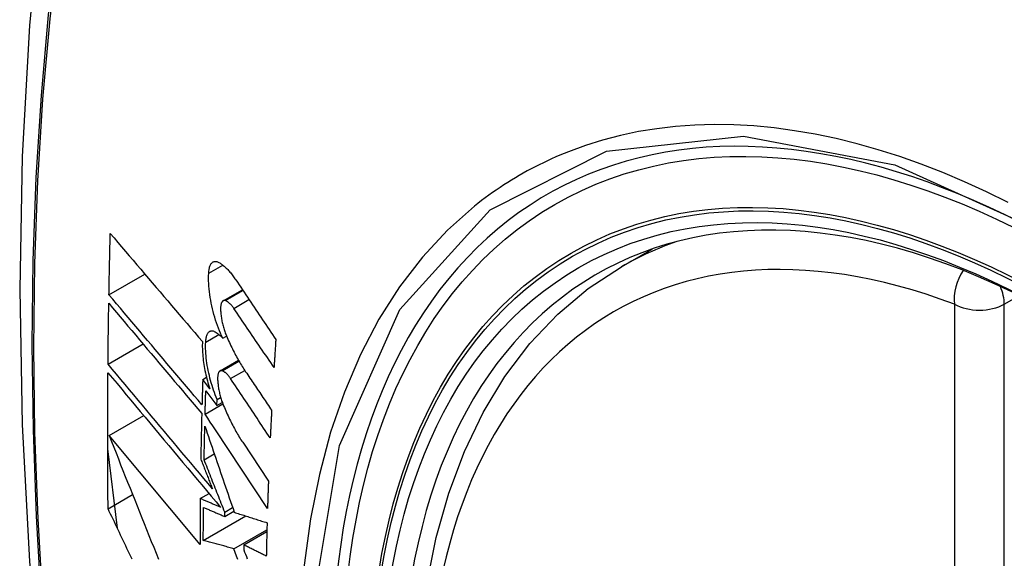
# Model space of a CAD drawing. Header units: inches. Extents: x 338.7 to 398.8, y 125.2 to 189.8.
# Tile 72 of 95: x 364.769 to 365.099, y 173.073 to 173.254. Entities that reach past the tile are written whole.
import ezdxf

# ---------------------------------------------------------------- set-up
doc = ezdxf.new("R2010")
doc.units = ezdxf.units.IN
doc.header["$MEASUREMENT"] = 0
doc.layers.add('Visible Edges(ANSI)', color=7, linetype='Continuous', lineweight=25)
doc.layers.add('Visible Tangent Edges(ANSI)', color=7, linetype='Continuous', lineweight=25)

msp = doc.modelspace()

# ---------------------------------------------------------------- linework, layer by layer
at = {"layer": 'Visible Edges(ANSI)'}
for p, q in [((364.97068, 173.17111), (364.98098, 173.17705)), ((364.79888, 173.16175), (364.81088, 173.16866)), ((364.83715, 173.1597), (364.84359, 173.16341)), ((364.83701, 173.14717), (364.83828, 173.1479)), ((364.79856, 173.13847), (364.81031, 173.14523)), ((364.8361, 173.13621), (364.84229, 173.13977)), ((364.83031, 173.13336), (364.83156, 173.13408)), ((364.83268, 173.13019), (364.83031, 173.13336)), ((364.83134, 173.12956), (364.83504, 173.12461)), ((364.83504, 173.12461), (364.83511, 173.12662)), ((364.83504, 173.12461), (364.83686, 173.12566)), ((364.83511, 173.12662), (364.83632, 173.12732)), ((364.83111, 173.12169), (364.83707, 173.12512)), ((364.79893, 173.11453), (364.81056, 173.12123)), ((364.82941, 173.07807), (364.79893, 173.11453)), ((364.8437, 173.11229), (364.85234, 173.09929)), ((364.80169, 173.08346), (364.79845, 173.11007)), ((364.83077, 173.10645), (364.83418, 173.10841)), ((364.79857, 173.09004), (364.80679, 173.09477)), ((364.82949, 173.09344), (364.83243, 173.09513)), ((364.83767, 173.08742), (364.84075, 173.0892)), ((364.83769, 173.08887), (364.84034, 173.09039)), ((364.83051, 173.07942), (364.84472, 173.08761)), ((364.83767, 173.08742), (364.83769, 173.08887)), ((364.84078, 173.07662), (364.85182, 173.08298)), ((364.84406, 173.07792), (364.85181, 173.08238)), ((364.84406, 173.07792), (364.84404, 173.07627))]:
    msp.add_line(p, q, dxfattribs=at)
at = {"layer": 'Visible Edges(ANSI)', "flags": 128}
for points in [[(364.82296, 173.49604), (364.81013, 173.45793), (364.79907, 173.4187), (364.78978, 173.37841), (364.78223, 173.33714), (364.77639, 173.29495), (364.77224, 173.2519), (364.76977, 173.20806), (364.76895, 173.16349), (364.76976, 173.11824), (364.77219, 173.07239), (364.77621, 173.02599), (364.7818, 172.97912), (364.78895, 172.93183), (364.79763, 172.88419), (364.80782, 172.83628), (364.8195, 172.78816)], [(364.79888, 173.16175), (364.79889, 173.1626), (364.79891, 173.16345), (364.79893, 173.16431), (364.79894, 173.16516), (364.79896, 173.16601), (364.79898, 173.16686), (364.79899, 173.16772), (364.79901, 173.16857), (364.79903, 173.16943), (364.79905, 173.17028), (364.79906, 173.17113), (364.79908, 173.17199), (364.7991, 173.17284), (364.79912, 173.1737), (364.79914, 173.17455), (364.79916, 173.1754), (364.79918, 173.17626), (364.7992, 173.17711), (364.79922, 173.17797), (364.79924, 173.17882), (364.79926, 173.17968), (364.79928, 173.18053), (364.79931, 173.18139), (364.79933, 173.18224)], [(364.79933, 173.18224), (364.80059, 173.18076), (364.80185, 173.17927), (364.80312, 173.17777), (364.8044, 173.17627), (364.80568, 173.17477), (364.80696, 173.17327), (364.80824, 173.17176), (364.80953, 173.17025), (364.81082, 173.16874), (364.81211, 173.16722), (364.8134, 173.16571), (364.81469, 173.16419), (364.81599, 173.16268), (364.81728, 173.16116), (364.81858, 173.15964), (364.81987, 173.15813), (364.82117, 173.15661), (364.82246, 173.1551), (364.82376, 173.15359), (364.82505, 173.15208), (364.82634, 173.15057), (364.82763, 173.14907), (364.82892, 173.14756), (364.8302, 173.14607)], [(364.83231, 173.16893), (364.83233, 173.16931), (364.83237, 173.16968), (364.83242, 173.17002), (364.83248, 173.17036), (364.83255, 173.17067), (364.83263, 173.17097), (364.83272, 173.17125), (364.83282, 173.17151), (364.83294, 173.17175), (364.83306, 173.17197), (364.83319, 173.17216), (364.83333, 173.17234), (364.83348, 173.17249), (364.83363, 173.17262), (364.83379, 173.17272), (364.83396, 173.1728), (364.83414, 173.17286), (364.83432, 173.1729), (364.83451, 173.17292), (364.8347, 173.17291), (364.83489, 173.17288), (364.83509, 173.17282), (364.8353, 173.17275), (364.8355, 173.17265)], [(364.8355, 173.17265), (364.83574, 173.17252), (364.83599, 173.17237), (364.83623, 173.17222), (364.83648, 173.17206), (364.83672, 173.17188), (364.83697, 173.1717), (364.83721, 173.1715), (364.83746, 173.1713), (364.83771, 173.17109), (364.83795, 173.17086), (364.8382, 173.17063), (364.83845, 173.17038), (364.83869, 173.17013), (364.83894, 173.16987), (364.83919, 173.16959), (364.83943, 173.16931), (364.83968, 173.16902), (364.83992, 173.16872), (364.84016, 173.16842), (364.8404, 173.1681), (364.84065, 173.16778), (364.84089, 173.16744), (364.84112, 173.1671), (364.84136, 173.16675)], [(364.83701, 173.14717), (364.83663, 173.14798), (364.83627, 173.14881), (364.83591, 173.14967), (364.83557, 173.15054), (364.83524, 173.15143), (364.83493, 173.15233), (364.83463, 173.15325), (364.83434, 173.15417), (364.83407, 173.15511), (364.83382, 173.15606), (364.83358, 173.15701), (364.83336, 173.15796), (364.83316, 173.15892), (364.83298, 173.15988), (364.83282, 173.16083), (364.83268, 173.16178), (364.83255, 173.16272), (364.83245, 173.16366), (364.83237, 173.16458), (364.83232, 173.16548), (364.83228, 173.16638), (364.83227, 173.16725), (364.83228, 173.1681), (364.83231, 173.16893)], [(364.93785, 172.86295), (364.93011, 172.88213), (364.92326, 172.9014), (364.91732, 172.92066), (364.91233, 172.93983), (364.9083, 172.95884), (364.90526, 172.97759), (364.90323, 172.99601), (364.90221, 173.01402), (364.90224, 173.03153), (364.90329, 173.04848), (364.9054, 173.0648), (364.90855, 173.08041), (364.91276, 173.09525), (364.91802, 173.10923), (364.92432, 173.12229), (364.93164, 173.13436), (364.93999, 173.14535), (364.94931, 173.15519), (364.95956, 173.1638), (364.97068, 173.17111)], [(364.84136, 173.16675), (364.84192, 173.16592), (364.84248, 173.16508), (364.84303, 173.16425), (364.84359, 173.16341), (364.84415, 173.16258), (364.84471, 173.16174), (364.84527, 173.1609), (364.84583, 173.16007), (364.84639, 173.15923), (364.84695, 173.1584), (364.84751, 173.15756), (364.84807, 173.15672), (364.84863, 173.15588), (364.84919, 173.15505), (364.84975, 173.15421), (364.85031, 173.15337), (364.85087, 173.15254), (364.85143, 173.1517), (364.852, 173.15087), (364.85256, 173.15003), (364.85312, 173.14919), (364.85368, 173.14836), (364.85424, 173.14752), (364.8548, 173.14669)], [(364.79856, 173.13847), (364.79856, 173.13932), (364.79857, 173.14016), (364.79858, 173.14101), (364.79859, 173.14186), (364.7986, 173.14271), (364.79861, 173.14356), (364.79862, 173.14441), (364.79863, 173.14526), (364.79864, 173.14611), (364.79865, 173.14696), (364.79866, 173.14781), (364.79867, 173.14866), (364.79868, 173.14951), (364.79869, 173.15035), (364.79871, 173.1512), (364.79872, 173.15205), (364.79873, 173.1529), (364.79874, 173.15375), (364.79876, 173.1546), (364.79877, 173.15545), (364.79878, 173.15631), (364.7988, 173.15716), (364.79881, 173.15801), (364.79883, 173.15886)], [(364.79883, 173.15886), (364.8001, 173.15735), (364.80138, 173.15583), (364.80266, 173.15431), (364.80395, 173.15278), (364.80524, 173.15125), (364.80653, 173.14971), (364.80783, 173.14817), (364.80913, 173.14663), (364.81043, 173.14509), (364.81173, 173.14354), (364.81304, 173.14199), (364.81434, 173.14045), (364.81565, 173.1389), (364.81696, 173.13735), (364.81827, 173.1358), (364.81957, 173.13425), (364.82088, 173.1327), (364.82219, 173.13115), (364.82349, 173.12961), (364.8248, 173.12807), (364.8261, 173.12653), (364.8274, 173.12499), (364.82869, 173.12346), (364.82998, 173.12193)], [(364.83006, 173.12484), (364.82877, 173.12636), (364.82747, 173.1279), (364.82617, 173.12943), (364.82487, 173.13097), (364.82356, 173.13251), (364.82226, 173.13405), (364.82095, 173.1356), (364.81964, 173.13715), (364.81833, 173.1387), (364.81702, 173.14024), (364.81571, 173.14179), (364.81441, 173.14334), (364.8131, 173.14489), (364.81179, 173.14644), (364.81049, 173.14798), (364.80918, 173.14953), (364.80788, 173.15107), (364.80659, 173.15261), (364.80529, 173.15414), (364.804, 173.15567), (364.80271, 173.1572), (364.80143, 173.15872), (364.80015, 173.16024), (364.79888, 173.16175)], [(364.83792, 173.15975), (364.8378, 173.15978), (364.83769, 173.1598), (364.83758, 173.15981), (364.83747, 173.15981), (364.83736, 173.15979), (364.83726, 173.15975), (364.83716, 173.15971), (364.83707, 173.15965), (364.83698, 173.15957), (364.83689, 173.15949), (364.83681, 173.15939), (364.83674, 173.15928), (364.83667, 173.15915), (364.8366, 173.15901), (364.83654, 173.15886), (364.83649, 173.1587), (364.83644, 173.15853), (364.8364, 173.15834), (364.83637, 173.15815), (364.83634, 173.15795), (364.83632, 173.15773), (364.8363, 173.15751), (364.8363, 173.15729), (364.8363, 173.15705)], [(364.84074, 173.15716), (364.84063, 173.15732), (364.84051, 173.15749), (364.84039, 173.15764), (364.84028, 173.1578), (364.84016, 173.15794), (364.84004, 173.15809), (364.83992, 173.15823), (364.83981, 173.15836), (364.83969, 173.15849), (364.83957, 173.15861), (364.83945, 173.15873), (364.83933, 173.15884), (364.83921, 173.15895), (364.83909, 173.15905), (364.83897, 173.15914), (364.83885, 173.15923), (364.83873, 173.15932), (364.83862, 173.1594), (364.8385, 173.15947), (364.83838, 173.15954), (364.83826, 173.1596), (364.83815, 173.15965), (364.83803, 173.1597), (364.83792, 173.15975)], [(364.8363, 173.15705), (364.8363, 173.15669), (364.83632, 173.15632), (364.83634, 173.15595), (364.83637, 173.15557), (364.83641, 173.15519), (364.83645, 173.15481), (364.8365, 173.15442), (364.83656, 173.15403), (364.83662, 173.15364), (364.83669, 173.15325), (364.83677, 173.15285), (364.83685, 173.15246), (364.83694, 173.15207), (364.83703, 173.15167), (364.83713, 173.15128), (364.83724, 173.15089), (364.83735, 173.15051), (364.83747, 173.15013), (364.83759, 173.14975), (364.83772, 173.14937), (364.83785, 173.14901), (364.83798, 173.14864), (364.83812, 173.14828), (364.83826, 173.14793)], [(364.85422, 173.13736), (364.85366, 173.13818), (364.85309, 173.13901), (364.85253, 173.13983), (364.85197, 173.14066), (364.85141, 173.14148), (364.85084, 173.14231), (364.85028, 173.14313), (364.84972, 173.14396), (364.84916, 173.14478), (364.84859, 173.14561), (364.84803, 173.14644), (364.84747, 173.14726), (364.84691, 173.14809), (364.84635, 173.14891), (364.84578, 173.14974), (364.84522, 173.15056), (364.84466, 173.15139), (364.8441, 173.15221), (364.84354, 173.15304), (364.84298, 173.15386), (364.84242, 173.15469), (364.84186, 173.15551), (364.8413, 173.15633), (364.84074, 173.15716)], [(364.83131, 173.14587), (364.83133, 173.14624), (364.83136, 173.1466), (364.83141, 173.14694), (364.83146, 173.14726), (364.83153, 173.14757), (364.83161, 173.14785), (364.83169, 173.14812), (364.83179, 173.14837), (364.8319, 173.1486), (364.83202, 173.1488), (364.83214, 173.14899), (364.83228, 173.14915), (364.83242, 173.14929), (364.83257, 173.1494), (364.83273, 173.1495), (364.83289, 173.14957), (364.83306, 173.14962), (364.83324, 173.14964), (364.83342, 173.14964), (364.83361, 173.14962), (364.83379, 173.14958), (364.83399, 173.14951), (364.83418, 173.14943), (364.83438, 173.14932)], [(364.83438, 173.14932), (364.83449, 173.14925), (364.8346, 173.14918), (364.83471, 173.14911), (364.83481, 173.14904), (364.83492, 173.14897), (364.83503, 173.14889), (364.83514, 173.14881), (364.83525, 173.14873), (364.83536, 173.14865), (364.83547, 173.14857), (364.83558, 173.14848), (364.83569, 173.14839), (364.8358, 173.1483), (364.83591, 173.14821), (364.83602, 173.14811), (364.83613, 173.14802), (364.83624, 173.14792), (364.83635, 173.14782), (364.83646, 173.14771), (364.83657, 173.14761), (364.83668, 173.1475), (364.83679, 173.14739), (364.8369, 173.14728), (364.83701, 173.14717)], [(364.8302, 173.14607), (364.83018, 173.14548), (364.83017, 173.14488), (364.83017, 173.14426), (364.83018, 173.14364), (364.83021, 173.143), (364.83024, 173.14236), (364.83029, 173.14171), (364.83035, 173.14105), (364.83042, 173.14039), (364.8305, 173.13972), (364.83059, 173.13904), (364.83069, 173.13836), (364.8308, 173.13768), (364.83093, 173.13699), (364.83106, 173.1363), (364.83121, 173.13561), (364.83136, 173.13493), (364.83152, 173.13424), (364.83169, 173.13355), (364.83188, 173.13287), (364.83207, 173.1322), (364.83226, 173.13152), (364.83247, 173.13085), (364.83268, 173.13019)], [(364.83511, 173.12662), (364.8348, 173.12738), (364.8345, 173.12815), (364.83422, 173.12893), (364.83394, 173.12972), (364.83367, 173.13053), (364.83342, 173.13134), (364.83318, 173.13216), (364.83295, 173.13298), (364.83273, 173.13382), (364.83253, 173.13466), (364.83234, 173.13549), (364.83216, 173.13633), (364.832, 173.13717), (364.83185, 173.13801), (364.83172, 173.13884), (364.83161, 173.13966), (364.83151, 173.14048), (364.83143, 173.14129), (364.83137, 173.14209), (364.83132, 173.14288), (364.83129, 173.14365), (364.83128, 173.14441), (364.83128, 173.14515), (364.83131, 173.14587)], [(364.83826, 173.14793), (364.83851, 173.14736), (364.83875, 173.1468), (364.839, 173.14624), (364.83925, 173.14569), (364.8395, 173.14515), (364.83976, 173.14461), (364.84002, 173.14407), (364.84028, 173.14355), (364.84054, 173.14302), (364.8408, 173.14251), (364.84107, 173.142), (364.84133, 173.14149), (364.8416, 173.14099), (364.84188, 173.1405), (364.84215, 173.14002), (364.84242, 173.13954), (364.8427, 173.13906), (364.84298, 173.1386), (364.84326, 173.13814), (364.84354, 173.13769), (364.84382, 173.13724), (364.84411, 173.1368), (364.8444, 173.13637), (364.84468, 173.13595)], [(364.8548, 173.14669), (364.85477, 173.1463), (364.85475, 173.14591), (364.85472, 173.14552), (364.8547, 173.14513), (364.85468, 173.14474), (364.85465, 173.14435), (364.85463, 173.14397), (364.8546, 173.14358), (364.85458, 173.14319), (364.85455, 173.1428), (364.85453, 173.14241), (364.8545, 173.14202), (364.85448, 173.14163), (364.85445, 173.14124), (364.85443, 173.14086), (364.85441, 173.14047), (364.85438, 173.14008), (364.85436, 173.13969), (364.85434, 173.1393), (364.85431, 173.13891), (364.85429, 173.13852), (364.85426, 173.13814), (364.85424, 173.13775), (364.85422, 173.13736)], [(364.79857, 173.09004), (364.79856, 173.09193), (364.79854, 173.09382), (364.79852, 173.09571), (364.79851, 173.0976), (364.7985, 173.09949), (364.79849, 173.10138), (364.79848, 173.10327), (364.79847, 173.10517), (364.79846, 173.10706), (364.79845, 173.10896), (364.79845, 173.11086), (364.79845, 173.11275), (364.79845, 173.11465), (364.79845, 173.11655), (364.79845, 173.11845), (364.79845, 173.12035), (364.79846, 173.12225), (364.79846, 173.12416), (364.79847, 173.12606), (364.79848, 173.12797), (364.79849, 173.12987), (364.7985, 173.13178), (364.79852, 173.13368), (364.79853, 173.13559)], [(364.79853, 173.13559), (364.80006, 173.13377), (364.80159, 173.13194), (364.80314, 173.13009), (364.80469, 173.12824), (364.80625, 173.12638), (364.80782, 173.12451), (364.80939, 173.12263), (364.81097, 173.12074), (364.81255, 173.11885), (364.81414, 173.11696), (364.81573, 173.11506), (364.81732, 173.11316), (364.81891, 173.11126), (364.82051, 173.10936), (364.8221, 173.10746), (364.82369, 173.10556), (364.82529, 173.10366), (364.82687, 173.10176), (364.82846, 173.09987), (364.83004, 173.09798), (364.83162, 173.0961), (364.83319, 173.09422), (364.83476, 173.09235), (364.83632, 173.09049)], [(364.83355, 173.09673), (364.83211, 173.09845), (364.83065, 173.10018), (364.8292, 173.10192), (364.82774, 173.10366), (364.82627, 173.1054), (364.8248, 173.10715), (364.82333, 173.10891), (364.82186, 173.11066), (364.82039, 173.11242), (364.81892, 173.11417), (364.81744, 173.11593), (364.81597, 173.11769), (364.8145, 173.11944), (364.81303, 173.12119), (364.81156, 173.12295), (364.8101, 173.12469), (364.80864, 173.12644), (364.80718, 173.12817), (364.80573, 173.12991), (364.80428, 173.13163), (364.80284, 173.13335), (364.80141, 173.13507), (364.79998, 173.13677), (364.79856, 173.13847)], [(364.83685, 173.13625), (364.83674, 173.13628), (364.83663, 173.13631), (364.83652, 173.13632), (364.83642, 173.13631), (364.83632, 173.13629), (364.83622, 173.13626), (364.83612, 173.13622), (364.83603, 173.13616), (364.83594, 173.13609), (364.83586, 173.13601), (364.83578, 173.13591), (364.83571, 173.1358), (364.83564, 173.13568), (364.83558, 173.13554), (364.83552, 173.13539), (364.83547, 173.13523), (364.83543, 173.13506), (364.83539, 173.13488), (364.83536, 173.13469), (364.83533, 173.13449), (364.83532, 173.13428), (364.8353, 173.13406), (364.8353, 173.13383), (364.8353, 173.1336)], [(364.83963, 173.13363), (364.83952, 173.1338), (364.8394, 173.13396), (364.83929, 173.13412), (364.83917, 173.13428), (364.83906, 173.13442), (364.83894, 173.13457), (364.83882, 173.13471), (364.83871, 173.13484), (364.83859, 173.13497), (364.83847, 173.13509), (364.83836, 173.13521), (364.83824, 173.13533), (364.83812, 173.13543), (364.838, 173.13554), (364.83789, 173.13563), (364.83777, 173.13572), (364.83765, 173.13581), (364.83754, 173.13589), (364.83742, 173.13596), (364.83731, 173.13603), (364.83719, 173.1361), (364.83708, 173.13615), (364.83697, 173.1362), (364.83685, 173.13625)], [(364.84468, 173.13595), (364.84505, 173.13541), (364.84541, 173.13487), (364.84577, 173.13433), (364.84614, 173.13379), (364.8465, 173.13325), (364.84686, 173.13271), (364.84723, 173.13217), (364.84759, 173.13163), (364.84795, 173.13109), (364.84832, 173.13055), (364.84868, 173.13002), (364.84904, 173.12948), (364.84941, 173.12894), (364.84977, 173.1284), (364.85013, 173.12786), (364.8505, 173.12732), (364.85086, 173.12678), (364.85123, 173.12624), (364.85159, 173.1257), (364.85195, 173.12516), (364.85232, 173.12462), (364.85268, 173.12408), (364.85304, 173.12354), (364.85341, 173.123)], [(364.83031, 173.13336), (364.8303, 173.133), (364.83029, 173.13265), (364.83028, 173.13229), (364.83027, 173.13194), (364.83026, 173.13158), (364.83024, 173.13123), (364.83023, 173.13087), (364.83022, 173.13052), (364.83021, 173.13016), (364.8302, 173.12981), (364.83019, 173.12945), (364.83018, 173.1291), (364.83017, 173.12874), (364.83016, 173.12838), (364.83015, 173.12803), (364.83014, 173.12767), (364.83013, 173.12732), (364.83012, 173.12696), (364.83011, 173.12661), (364.8301, 173.12626), (364.83009, 173.1259), (364.83008, 173.12555), (364.83007, 173.12519), (364.83006, 173.12484)], [(364.8353, 173.1336), (364.83531, 173.13324), (364.83533, 173.13287), (364.83535, 173.1325), (364.83539, 173.13213), (364.83543, 173.13175), (364.83547, 173.13136), (364.83553, 173.13098), (364.83559, 173.13059), (364.83565, 173.1302), (364.83572, 173.12981), (364.8358, 173.12941), (364.83589, 173.12902), (364.83598, 173.12863), (364.83608, 173.12823), (364.83618, 173.12784), (364.83629, 173.12746), (364.8364, 173.12707), (364.83652, 173.12669), (364.83664, 173.12631), (364.83677, 173.12594), (364.8369, 173.12557), (364.83703, 173.1252), (364.83717, 173.12485), (364.83732, 173.12449)], [(364.85295, 173.11374), (364.85239, 173.11457), (364.85184, 173.1154), (364.85128, 173.11623), (364.85073, 173.11705), (364.85017, 173.11788), (364.84962, 173.11871), (364.84906, 173.11954), (364.84851, 173.12037), (364.84795, 173.1212), (364.8474, 173.12203), (364.84684, 173.12286), (364.84628, 173.12369), (364.84573, 173.12452), (364.84517, 173.12535), (364.84462, 173.12618), (364.84406, 173.12701), (364.84351, 173.12784), (364.84295, 173.12867), (364.8424, 173.1295), (364.84185, 173.13032), (364.84129, 173.13115), (364.84074, 173.13198), (364.84018, 173.13281), (364.83963, 173.13363)], [(364.83111, 173.12169), (364.83112, 173.12201), (364.83113, 173.12234), (364.83114, 173.12267), (364.83115, 173.123), (364.83116, 173.12333), (364.83117, 173.12365), (364.83117, 173.12398), (364.83118, 173.12431), (364.83119, 173.12464), (364.8312, 173.12497), (364.83121, 173.1253), (364.83122, 173.12562), (364.83123, 173.12595), (364.83124, 173.12628), (364.83125, 173.12661), (364.83126, 173.12694), (364.83127, 173.12727), (364.83128, 173.12759), (364.83129, 173.12792), (364.8313, 173.12825), (364.83131, 173.12858), (364.83132, 173.12891), (364.83133, 173.12924), (364.83134, 173.12956)], [(364.83732, 173.12449), (364.83756, 173.12392), (364.8378, 173.12335), (364.83805, 173.12278), (364.8383, 173.12222), (364.83855, 173.12167), (364.8388, 173.12112), (364.83906, 173.12058), (364.83932, 173.12004), (364.83958, 173.11951), (364.83984, 173.11898), (364.84011, 173.11846), (364.84037, 173.11795), (364.84064, 173.11744), (364.84091, 173.11694), (364.84118, 173.11644), (364.84146, 173.11595), (364.84173, 173.11547), (364.84201, 173.115), (364.84229, 173.11453), (364.84257, 173.11406), (364.84285, 173.11361), (364.84313, 173.11316), (364.84341, 173.11272), (364.8437, 173.11229)], [(364.85341, 173.123), (364.85339, 173.12261), (364.85337, 173.12223), (364.85335, 173.12184), (364.85333, 173.12146), (364.85331, 173.12107), (364.85329, 173.12068), (364.85327, 173.1203), (364.85325, 173.11991), (364.85323, 173.11953), (364.85321, 173.11914), (364.85319, 173.11875), (364.85317, 173.11837), (364.85315, 173.11798), (364.85313, 173.1176), (364.85311, 173.11721), (364.85309, 173.11683), (364.85308, 173.11644), (364.85306, 173.11605), (364.85304, 173.11567), (364.85302, 173.11528), (364.853, 173.1149), (364.85298, 173.11451), (364.85297, 173.11413), (364.85295, 173.11374)], [(364.82998, 173.12193), (364.82997, 173.12129), (364.82995, 173.12065), (364.82994, 173.12002), (364.82992, 173.11938), (364.82991, 173.11874), (364.82989, 173.1181), (364.82988, 173.11746), (364.82986, 173.11683), (364.82985, 173.11619), (364.82983, 173.11555), (364.82982, 173.11491), (364.82981, 173.11428), (364.82979, 173.11364), (364.82978, 173.113), (364.82977, 173.11236), (364.82975, 173.11173), (364.82974, 173.11109), (364.82973, 173.11045), (364.82972, 173.10981), (364.8297, 173.10918), (364.82969, 173.10854), (364.82968, 173.1079), (364.82967, 173.10727), (364.82966, 173.10663)], [(364.85202, 173.09011), (364.85115, 173.09143), (364.85029, 173.09274), (364.84941, 173.09405), (364.84854, 173.09537), (364.84767, 173.09669), (364.8468, 173.098), (364.84593, 173.09932), (364.84506, 173.10064), (364.84418, 173.10196), (364.84331, 173.10327), (364.84244, 173.10459), (364.84156, 173.10591), (364.84069, 173.10723), (364.83982, 173.10855), (364.83895, 173.10986), (364.83807, 173.11118), (364.8372, 173.1125), (364.83633, 173.11381), (364.83546, 173.11513), (364.83459, 173.11644), (364.83372, 173.11775), (364.83285, 173.11907), (364.83198, 173.12038), (364.83111, 173.12169)], [(364.83077, 173.10645), (364.83078, 173.10692), (364.83079, 173.10739), (364.8308, 173.10786), (364.83081, 173.10833), (364.83082, 173.1088), (364.83083, 173.10927), (364.83084, 173.10974), (364.83085, 173.11021), (364.83085, 173.11068), (364.83086, 173.11115), (364.83087, 173.11162), (364.83088, 173.11209), (364.83089, 173.11256), (364.8309, 173.11303), (364.83091, 173.1135), (364.83092, 173.11397), (364.83094, 173.11444), (364.83095, 173.11491), (364.83096, 173.11538), (364.83097, 173.11585), (364.83098, 173.11632), (364.83099, 173.11679), (364.831, 173.11726), (364.83101, 173.11773)], [(364.83101, 173.11773), (364.83141, 173.11655), (364.83181, 173.11537), (364.83222, 173.11419), (364.83262, 173.113), (364.83303, 173.11181), (364.83343, 173.11061), (364.83384, 173.10942), (364.83425, 173.10821), (364.83466, 173.10701), (364.83507, 173.10581), (364.83548, 173.1046), (364.83589, 173.10339), (364.83631, 173.10218), (364.83672, 173.10097), (364.83714, 173.09976), (364.83755, 173.09854), (364.83797, 173.09733), (364.83838, 173.09612), (364.8388, 173.0949), (364.83921, 173.09369), (364.83963, 173.09248), (364.84004, 173.09127), (364.84046, 173.09006), (364.84087, 173.08885)], [(364.79893, 173.11453), (364.7997, 173.11259), (364.80047, 173.11065), (364.80124, 173.1087), (364.80202, 173.10674), (364.80279, 173.10479), (364.80357, 173.10282), (364.80436, 173.10085), (364.80514, 173.09888), (364.80593, 173.09691), (364.80672, 173.09493), (364.80751, 173.09296), (364.8083, 173.09098), (364.80909, 173.08899), (364.80989, 173.08701), (364.81068, 173.08503), (364.81148, 173.08305), (364.81227, 173.08106), (364.81307, 173.07908), (364.81387, 173.0771), (364.81467, 173.07513), (364.81546, 173.07315)], [(364.82966, 173.10663), (364.82982, 173.10622), (364.82998, 173.10581), (364.83014, 173.1054), (364.83031, 173.10499), (364.83047, 173.10457), (364.83063, 173.10416), (364.83079, 173.10375), (364.83095, 173.10334), (364.83112, 173.10292), (364.83128, 173.10251), (364.83144, 173.1021), (364.8316, 173.10169), (364.83176, 173.10127), (364.83193, 173.10086), (364.83209, 173.10045), (364.83225, 173.10003), (364.83241, 173.09962), (364.83258, 173.09921), (364.83274, 173.09879), (364.8329, 173.09838), (364.83306, 173.09797), (364.83323, 173.09755), (364.83339, 173.09714), (364.83355, 173.09673)], [(364.83769, 173.08887), (364.8374, 173.0896), (364.83711, 173.09033), (364.83682, 173.09107), (364.83653, 173.0918), (364.83624, 173.09254), (364.83595, 173.09328), (364.83566, 173.09401), (364.83537, 173.09475), (364.83508, 173.09548), (364.83479, 173.09622), (364.8345, 173.09695), (364.83422, 173.09769), (364.83393, 173.09842), (364.83364, 173.09915), (364.83335, 173.09989), (364.83306, 173.10062), (364.83278, 173.10135), (364.83249, 173.10208), (364.8322, 173.10281), (364.83192, 173.10354), (364.83163, 173.10427), (364.83134, 173.105), (364.83106, 173.10573), (364.83077, 173.10645)], [(364.85234, 173.09929), (364.85232, 173.0989), (364.85231, 173.09852), (364.85229, 173.09814), (364.85228, 173.09776), (364.85227, 173.09737), (364.85225, 173.09699), (364.85224, 173.09661), (364.85223, 173.09623), (364.85221, 173.09584), (364.8522, 173.09546), (364.85219, 173.09508), (364.85217, 173.0947), (364.85216, 173.09431), (364.85215, 173.09393), (364.85213, 173.09355), (364.85212, 173.09317), (364.85211, 173.09279), (364.8521, 173.0924), (364.85208, 173.09202), (364.85207, 173.09164), (364.85206, 173.09126), (364.85205, 173.09088), (364.85204, 173.0905), (364.85202, 173.09011)], [(364.82949, 173.09344), (364.82948, 173.0928), (364.82947, 173.09215), (364.82947, 173.09151), (364.82946, 173.09087), (364.82946, 173.09023), (364.82945, 173.08959), (364.82945, 173.08895), (364.82945, 173.0883), (364.82944, 173.08766), (364.82944, 173.08702), (364.82943, 173.08638), (364.82943, 173.08574), (364.82943, 173.0851), (364.82943, 173.08446), (364.82942, 173.08382), (364.82942, 173.08318), (364.82942, 173.08254), (364.82942, 173.0819), (364.82942, 173.08126), (364.82942, 173.08062), (364.82942, 173.07998), (364.82941, 173.07935), (364.82941, 173.07871), (364.82941, 173.07807)], [(364.83632, 173.09049), (364.83604, 173.09062), (364.83575, 173.09074), (364.83546, 173.09086), (364.83518, 173.09098), (364.83489, 173.09111), (364.83461, 173.09123), (364.83432, 173.09135), (364.83404, 173.09147), (364.83375, 173.0916), (364.83347, 173.09172), (364.83318, 173.09184), (364.8329, 173.09196), (364.83261, 173.09209), (364.83233, 173.09221), (364.83204, 173.09233), (364.83176, 173.09246), (364.83147, 173.09258), (364.83119, 173.0927), (364.8309, 173.09282), (364.83062, 173.09295), (364.83034, 173.09307), (364.83005, 173.09319), (364.82977, 173.09331), (364.82949, 173.09344)], [(364.8066, 173.07314), (364.80618, 173.07403), (364.80575, 173.07492), (364.80533, 173.07581), (364.8049, 173.0767), (364.80448, 173.07759), (364.80406, 173.07849), (364.80363, 173.07938), (364.80321, 173.08027), (364.80279, 173.08116), (364.80237, 173.08204), (364.80194, 173.08293), (364.80152, 173.08382), (364.8011, 173.08471), (364.80068, 173.0856), (364.80026, 173.08649), (364.79983, 173.08738), (364.79941, 173.08826), (364.79899, 173.08915), (364.79857, 173.09004)], [(364.83051, 173.07942), (364.83051, 173.07988), (364.83051, 173.08034), (364.83051, 173.0808), (364.83051, 173.08126), (364.83051, 173.08172), (364.83051, 173.08218), (364.83052, 173.08264), (364.83052, 173.0831), (364.83052, 173.08357), (364.83052, 173.08403), (364.83052, 173.08449), (364.83053, 173.08495), (364.83053, 173.08541), (364.83053, 173.08587), (364.83053, 173.08633), (364.83054, 173.08679), (364.83054, 173.08726), (364.83054, 173.08772), (364.83055, 173.08818), (364.83055, 173.08864), (364.83055, 173.0891), (364.83056, 173.08957), (364.83056, 173.09003), (364.83056, 173.09049)], [(364.83056, 173.09049), (364.83086, 173.09036), (364.83115, 173.09023), (364.83145, 173.09011), (364.83174, 173.08998), (364.83204, 173.08985), (364.83233, 173.08972), (364.83263, 173.08959), (364.83292, 173.08947), (364.83322, 173.08934), (364.83352, 173.08921), (364.83381, 173.08908), (364.83411, 173.08896), (364.8344, 173.08883), (364.8347, 173.0887), (364.835, 173.08857), (364.83529, 173.08844), (364.83559, 173.08832), (364.83589, 173.08819), (364.83618, 173.08806), (364.83648, 173.08793), (364.83678, 173.08781), (364.83707, 173.08768), (364.83737, 173.08755), (364.83767, 173.08742)], [(364.84087, 173.08885), (364.84132, 173.0887), (364.84178, 173.08856), (364.84223, 173.08841), (364.84269, 173.08826), (364.84314, 173.08812), (364.8436, 173.08797), (364.84406, 173.08782), (364.84451, 173.08767), (364.84497, 173.08753), (364.84543, 173.08738), (364.84589, 173.08723), (364.84635, 173.08709), (364.84681, 173.08694), (364.84727, 173.08679), (364.84773, 173.08665), (364.84819, 173.0865), (364.84865, 173.08635), (364.84911, 173.08621), (364.84957, 173.08606), (364.85004, 173.08591), (364.8505, 173.08577), (364.85096, 173.08562), (364.85142, 173.08548), (364.85188, 173.08533)], [(364.85188, 173.08533), (364.85187, 173.08487), (364.85186, 173.0844), (364.85185, 173.08393), (364.85184, 173.08347), (364.85182, 173.083), (364.85181, 173.08253), (364.8518, 173.08207), (364.85179, 173.0816), (364.85178, 173.08113), (364.85177, 173.08067), (364.85176, 173.0802), (364.85174, 173.07973), (364.85173, 173.07927), (364.85172, 173.0788), (364.85171, 173.07834), (364.8517, 173.07787), (364.85169, 173.07741), (364.85168, 173.07694), (364.85167, 173.07647), (364.85166, 173.07601), (364.85165, 173.07554), (364.85165, 173.07508), (364.85164, 173.07461), (364.85163, 173.07415)], [(364.84078, 173.07662), (364.84035, 173.07674), (364.83992, 173.07685), (364.83949, 173.07697), (364.83906, 173.07708), (364.83863, 173.0772), (364.8382, 173.07732), (364.83777, 173.07743), (364.83734, 173.07755), (364.83691, 173.07767), (364.83648, 173.07778), (364.83605, 173.0779), (364.83562, 173.07802), (364.8352, 173.07813), (364.83477, 173.07825), (364.83434, 173.07837), (364.83391, 173.07849), (364.83348, 173.0786), (364.83306, 173.07872), (364.83263, 173.07884), (364.83221, 173.07895), (364.83178, 173.07907), (364.83136, 173.07919), (364.83093, 173.0793), (364.83051, 173.07942)], [(364.84209, 173.07296), (364.84165, 173.07418), (364.84122, 173.0754), (364.84078, 173.07662)], [(364.84404, 173.07627), (364.84435, 173.07552), (364.84465, 173.07477), (364.84496, 173.07401), (364.84526, 173.07326)], [(364.85163, 173.07415), (364.85131, 173.07431), (364.851, 173.07446), (364.85068, 173.07462), (364.85036, 173.07478), (364.85005, 173.07493), (364.84973, 173.07509), (364.84941, 173.07525), (364.8491, 173.0754), (364.84878, 173.07556), (364.84847, 173.07572), (364.84815, 173.07587), (364.84783, 173.07603), (364.84752, 173.07619), (364.8472, 173.07635), (364.84689, 173.0765), (364.84657, 173.07666), (364.84626, 173.07682), (364.84594, 173.07697), (364.84563, 173.07713), (364.84532, 173.07729), (364.845, 173.07744), (364.84469, 173.0776), (364.84437, 173.07776), (364.84406, 173.07792)]]:
    msp.add_lwpolyline(points, dxfattribs=at)
at = {"layer": 'Visible Edges(ANSI)'}
for centre, major_axis, start_param, end_param in [((365.22431, 172.39272), (-0.64835, 1.12588), 5.16346, 5.835982), ((365.11956, 172.89567), (0.15718, -0.27294), 2.362013, 7.062765)]:
    msp.add_ellipse(centre, major_axis=major_axis, ratio=0.578093, start_param=start_param, end_param=end_param, dxfattribs=at)
msp.add_ellipse((365.11608, 172.89367), major_axis=(-0.15963, 0.2772), ratio=0.578093, dxfattribs=at)
at = {"layer": 'Visible Tangent Edges(ANSI)'}
for p, q in [((364.83231, 173.16893), (364.83703, 173.17165)), ((364.83792, 173.15975), (364.84378, 173.16313)), ((364.84074, 173.15716), (364.84582, 173.16008)), ((365.08233, 173.15856), (365.08233, 172.67326)), ((365.09903, 173.15856), (365.10407, 173.16146)), ((365.09903, 172.67326), (365.09903, 173.15856)), ((364.83131, 173.14587), (364.83568, 173.14839)), ((364.83685, 173.13625), (364.84246, 173.13948)), ((364.83963, 173.13363), (364.84439, 173.13637))]:
    msp.add_line(p, q, dxfattribs=at)
at = {"layer": 'Visible Tangent Edges(ANSI)', "flags": 128}
for points in [[(364.82212, 173.45245), (364.81436, 173.42996), (364.80724, 173.40681), (364.80077, 173.38303), (364.79496, 173.35863), (364.78982, 173.33365), (364.78537, 173.30811), (364.78159, 173.28205), (364.77851, 173.2555), (364.77612, 173.22849), (364.77441, 173.20106), (364.7734, 173.17324), (364.77307, 173.14503), (364.77343, 173.11645), (364.77447, 173.08748), (364.7762, 173.05815), (364.77862, 173.0285), (364.78171, 172.99857), (364.78548, 172.96838), (364.78992, 172.93793), (364.79503, 172.90725), (364.80082, 172.87637), (364.80726, 172.84531)], [(364.80802, 172.84494), (364.80155, 172.87593), (364.79575, 172.90675), (364.79062, 172.93737), (364.78616, 172.96776), (364.78238, 172.9979), (364.77927, 173.02778), (364.77685, 173.05737), (364.77511, 173.08664), (364.77406, 173.11554), (364.7737, 173.14406), (364.77403, 173.17219), (364.77505, 173.19993), (364.77676, 173.22727), (364.77917, 173.25419), (364.78227, 173.28064), (364.78605, 173.30659), (364.79053, 173.33201), (364.79568, 173.35687), (364.8015, 173.38114), (364.80799, 173.4048), (364.81513, 173.42781), (364.82291, 173.45017)], [(365.10033, 173.19265), (365.09302, 173.19623), (365.08571, 173.19957), (365.07843, 173.20264), (365.07117, 173.20546), (365.06396, 173.20801), (365.05679, 173.2103), (365.04968, 173.21231), (365.04263, 173.21405), (365.03566, 173.21551), (365.02874, 173.2167), (365.02189, 173.21762), (365.0151, 173.21827), (365.0084, 173.21864), (365.00178, 173.21874), (364.99526, 173.21856), (364.98885, 173.2181), (364.98255, 173.21737), (364.97637, 173.21637), (364.97031, 173.21509), (364.96438, 173.21355), (364.95858, 173.21174), (364.9529, 173.20966)], [(364.90689, 172.85548), (364.88267, 172.92463), (364.86915, 172.99234), (364.86694, 173.05556), (364.87615, 173.11116), (364.89641, 173.15679), (364.92666, 173.19017), (364.96562, 173.2098), (365.0116, 173.21491), (365.0623, 173.20525), (365.11546, 173.18127)], [(364.9529, 173.20966), (364.95148, 173.20909), (364.95007, 173.2085), (364.94866, 173.20789), (364.94727, 173.20727), (364.94588, 173.20663), (364.9445, 173.20598), (364.94314, 173.2053), (364.94178, 173.20462), (364.94043, 173.20391), (364.93909, 173.20319), (364.93776, 173.20245), (364.93644, 173.2017), (364.93513, 173.20092), (364.93383, 173.20014), (364.93254, 173.19933), (364.93126, 173.19851), (364.92999, 173.19767), (364.92873, 173.19682), (364.92748, 173.19595), (364.92624, 173.19507), (364.92501, 173.19416), (364.92379, 173.19325), (364.92258, 173.19231), (364.92138, 173.19136)], [(364.92138, 173.19136), (364.91235, 173.18335), (364.90399, 173.17435), (364.89633, 173.1644), (364.88939, 173.15352), (364.88321, 173.14175), (364.8778, 173.12913), (364.87319, 173.11569), (364.86942, 173.10151), (364.86647, 173.08665), (364.86435, 173.07113), (364.86308, 173.055), (364.86265, 173.03829), (364.86308, 173.02105), (364.86437, 173.00339), (364.8665, 172.98537), (364.86947, 172.96705), (364.87325, 172.94848), (364.87785, 172.92974), (364.88324, 172.91087), (364.88942, 172.89193), (364.89636, 172.873), (364.90402, 172.85419)]]:
    msp.add_lwpolyline(points, dxfattribs=at)
at = {"layer": 'Visible Tangent Edges(ANSI)'}
for centre, major_axis, ratio, start_param, end_param in [((365.11857, 172.8951), (-0.17285, 0.30015), 0.578093, 5.049711, 10.658253), ((365.11852, 172.89507), (-0.1503, 0.261), 0.578093, 5.670484, 8.47055), ((365.12687, 172.89988), (-0.15619, 0.27123), 0.578093, 6.170881, 6.283185), ((365.09068, 173.16337), (-0.00416, -0.01105), 0.667544, 4.352992, 5.394234), ((365.09068, 173.16337), (0.00589, -0.01024), 0.578093, 0.787332, 1.35469), ((365.09068, 173.16337), (-0.01181, 0), 0.575862, 0.785398, 2.356194)]:
    msp.add_ellipse(centre, major_axis=major_axis, ratio=ratio, start_param=start_param, end_param=end_param, dxfattribs=at)
for centre, major_axis in [((365.11916, 172.89544), (0.17078, -0.29656)), ((365.11619, 172.89373), (-0.16238, 0.28198)), ((365.11608, 172.89367), (0.16178, -0.28094))]:
    msp.add_ellipse(centre, major_axis=major_axis, ratio=0.578093, dxfattribs=at)

doc.saveas('drawing.dxf')
